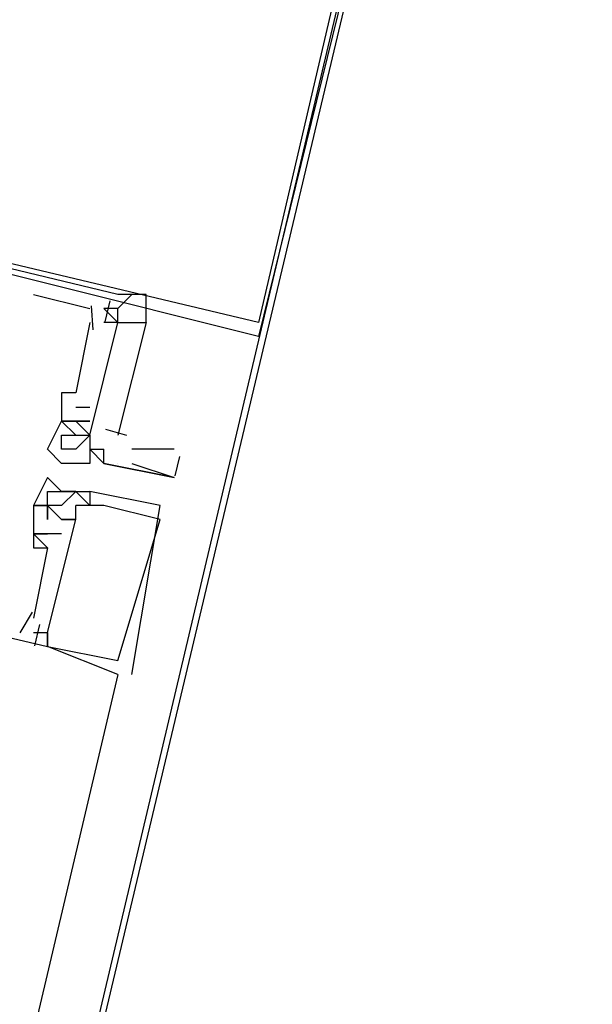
# Model space of a CAD drawing. Header units: feet. Extents: x -79 to 198, y -22 to 181.
# Tile 252 of 256: x 102.454 to 102.996, y 155.519 to 156.451. Entities that reach past the tile are written whole.
import ezdxf

# ---------------------------------------------------------------- set-up
doc = ezdxf.new("R2010")
doc.units = ezdxf.units.FT
doc.layers.add('A-LINEA', color=7, linetype='CONTINUOUS')

msp = doc.modelspace()

# ---------------------------------------------------------------- linework, layer by layer
at = {"layer": 'A-LINEA'}
for p, q in [((102.88, 156.9644), (100.9867, 148.9911)), ((102.4667, 156.1911), (102.52, 156.1778)), ((102.4667, 156.1911), (102.4667, 156.1911)), ((102.4667, 156.1911), (102.52, 156.1778)), ((102.4667, 156.1911), (102.4667, 156.1911)), ((102.4667, 156.1911), (102.52, 156.1778)), ((102.4667, 156.1911), (102.4667, 156.1911)), ((102.5467, 156.1911), (102.5467, 156.1911)), ((102.5467, 156.1778), (102.56, 156.1911)), ((102.5467, 156.1911), (102.5467, 156.1911)), ((102.5467, 156.1778), (102.56, 156.1911)), ((102.5467, 156.1911), (102.5467, 156.1911)), ((102.5467, 156.1778), (102.56, 156.1911)), ((102.5467, 156.1911), (102.5467, 156.1911)), ((102.56, 156.1911), (102.56, 156.1911)), ((102.56, 156.1911), (102.56, 156.1911)), ((102.56, 156.1911), (102.56, 156.1911)), ((102.52, 156.1778), (102.52, 156.1778)), ((102.52, 156.1778), (102.52, 156.1778)), ((102.52, 156.1778), (102.52, 156.1778)), ((102.5213, 156.1803), (102.5229, 156.1576)), ((102.5213, 156.1803), (102.5229, 156.1576)), ((102.5213, 156.1803), (102.5229, 156.1576)), ((102.539, 156.1851), (102.5343, 156.1651)), ((102.539, 156.1851), (102.5343, 156.1651)), ((102.539, 156.1851), (102.5343, 156.1651)), ((102.5467, 156.1778), (102.5467, 156.1778)), ((102.5467, 156.1778), (102.5467, 156.1778)), ((102.5467, 156.1778), (102.5467, 156.1778)), ((102.52, 156.1644), (102.5067, 156.0978)), ((102.52, 156.1644), (102.5067, 156.0978)), ((102.52, 156.1644), (102.5067, 156.0978)), ((102.52, 156.1644), (102.52, 156.1644)), ((102.52, 156.1644), (102.52, 156.1644)), ((102.52, 156.1644), (102.52, 156.1644)), ((102.5333, 156.1644), (102.5333, 156.1644)), ((102.5333, 156.1644), (102.5333, 156.1644)), ((102.5333, 156.1644), (102.5333, 156.1644)), ((102.5467, 156.1644), (102.5467, 156.1644)), ((102.5467, 156.1644), (102.5467, 156.1644)), ((102.5467, 156.1644), (102.5467, 156.1644)), ((102.4933, 156.0978), (102.4933, 156.0978)), ((102.4933, 156.0978), (102.4933, 156.0978)), ((102.4933, 156.0978), (102.4933, 156.0978)), ((102.5067, 156.0978), (102.5067, 156.0978)), ((102.5067, 156.0978), (102.5067, 156.0978)), ((102.5067, 156.0978), (102.5067, 156.0978)), ((102.5067, 156.0844), (102.52, 156.0844)), ((102.5067, 156.0844), (102.5067, 156.0844)), ((102.5067, 156.0844), (102.52, 156.0844)), ((102.5067, 156.0844), (102.5067, 156.0844)), ((102.5067, 156.0844), (102.52, 156.0844)), ((102.5067, 156.0844), (102.5067, 156.0844)), ((102.52, 156.0844), (102.52, 156.0844)), ((102.52, 156.0844), (102.52, 156.0844)), ((102.52, 156.0844), (102.52, 156.0844)), ((102.4933, 156.0711), (102.4933, 156.0711)), ((102.4933, 156.0711), (102.4933, 156.0711)), ((102.4933, 156.0711), (102.4933, 156.0711)), ((102.4933, 156.0711), (102.4933, 156.0711)), ((102.4933, 156.0711), (102.4933, 156.0711)), ((102.4933, 156.0711), (102.4933, 156.0711)), ((102.4933, 156.0711), (102.4933, 156.0711)), ((102.5067, 156.0711), (102.5067, 156.0711)), ((102.5067, 156.0711), (102.5067, 156.0711)), ((102.5067, 156.0711), (102.5067, 156.0711)), ((102.5067, 156.0711), (102.5067, 156.0711)), ((102.5067, 156.0711), (102.5067, 156.0711)), ((102.5067, 156.0711), (102.5067, 156.0711)), ((102.5067, 156.0711), (102.5067, 156.0711)), ((102.5067, 156.0711), (102.5067, 156.0711)), ((102.5067, 156.0711), (102.5067, 156.0711)), ((102.5067, 156.0711), (102.5067, 156.0711)), ((102.5067, 156.0711), (102.5067, 156.0711)), ((102.5067, 156.0711), (102.5067, 156.0711)), ((102.5067, 156.0711), (102.5067, 156.0711)), ((102.5067, 156.0711), (102.5067, 156.0711)), ((102.5067, 156.0711), (102.5067, 156.0711)), ((102.52, 156.0711), (102.52, 156.0711)), ((102.52, 156.0711), (102.52, 156.0711)), ((102.52, 156.0711), (102.52, 156.0711)), ((102.52, 156.0711), (102.52, 156.0711)), ((102.52, 156.0711), (102.52, 156.0711)), ((102.52, 156.0711), (102.52, 156.0711)), ((102.52, 156.0711), (102.52, 156.0711)), ((102.52, 156.0711), (102.52, 156.0711)), ((102.52, 156.0711), (102.52, 156.0711)), ((102.4933, 156.0578), (102.4933, 156.0578)), ((102.4933, 156.0578), (102.4933, 156.0578)), ((102.5067, 156.0578), (102.5067, 156.0578)), ((102.52, 156.0578), (102.52, 156.0578)), ((102.52, 156.0578), (102.52, 156.0578)), ((102.52, 156.0578), (102.52, 156.0578)), ((102.52, 156.0578), (102.52, 156.0578)), ((102.52, 156.0578), (102.52, 156.0578)), ((102.5348, 156.0634), (102.5547, 156.0578)), ((102.5348, 156.0634), (102.5547, 156.0578)), ((102.5348, 156.0634), (102.5547, 156.0578)), ((102.48, 156.0444), (102.48, 156.0444)), ((102.4933, 156.0444), (102.4933, 156.0444)), ((102.5067, 156.0444), (102.5067, 156.0444)), ((102.52, 156.0444), (102.52, 156.0444)), ((102.52, 156.0444), (102.52, 156.0444)), ((102.5333, 156.0444), (102.5333, 156.0444)), ((102.5333, 156.0444), (102.5333, 156.0444)), ((102.56, 156.0444), (102.56, 156.0444)), ((102.6, 156.0444), (102.56, 156.0444)), ((102.4933, 156.0311), (102.4933, 156.0311)), ((102.52, 156.0311), (102.52, 156.0311)), ((102.5333, 156.0311), (102.5333, 156.0311)), ((102.5333, 156.0311), (102.5333, 156.0311)), ((102.5467, 156.0311), (102.5467, 156.0311)), ((102.56, 156.0311), (102.6, 156.0178)), ((102.605, 156.0377), (102.6007, 156.0194)), ((102.48, 156.0178), (102.48, 156.0178)), ((102.48, 156.0178), (102.48, 156.0178)), ((102.48, 156.0178), (102.48, 156.0178)), ((102.6, 156.0178), (102.6, 156.0178)), ((102.48, 156.0044), (102.48, 156.0044)), ((102.48, 156.0044), (102.48, 156.0044)), ((102.48, 156.0044), (102.48, 156.0044)), ((102.4933, 156.0044), (102.4933, 156.0044)), ((102.4933, 156.0044), (102.4933, 156.0044)), ((102.4933, 156.0044), (102.4933, 156.0044)), ((102.5067, 156.0044), (102.5067, 156.0044)), ((102.5067, 156.0044), (102.5067, 156.0044)), ((102.5067, 156.0044), (102.5067, 156.0044)), ((102.5067, 156.0044), (102.5067, 156.0044)), ((102.5067, 156.0044), (102.5067, 156.0044)), ((102.5067, 156.0044), (102.5067, 156.0044)), ((102.5067, 156.0044), (102.5067, 156.0044)), ((102.5067, 156.0044), (102.5067, 156.0044)), ((102.5067, 156.0044), (102.5067, 156.0044)), ((102.52, 156.0044), (102.52, 156.0044)), ((102.52, 156.0044), (102.52, 156.0044)), ((102.52, 156.0044), (102.52, 156.0044)), ((102.52, 156.0044), (102.52, 156.0044)), ((102.52, 156.0044), (102.52, 156.0044)), ((102.52, 156.0044), (102.52, 156.0044)), ((102.4667, 155.9911), (102.4667, 155.9911)), ((102.4667, 155.9911), (102.4667, 155.9911)), ((102.4667, 155.9911), (102.4667, 155.9911)), ((102.4667, 155.9911), (102.4667, 155.9911)), ((102.4667, 155.9911), (102.4667, 155.9911)), ((102.4667, 155.9911), (102.4667, 155.9911)), ((102.48, 155.9911), (102.48, 155.9911)), ((102.48, 155.9911), (102.48, 155.9911)), ((102.48, 155.9911), (102.48, 155.9911)), ((102.48, 155.9911), (102.48, 155.9911)), ((102.48, 155.9911), (102.48, 155.9911)), ((102.48, 155.9911), (102.48, 155.9911)), ((102.48, 155.9911), (102.48, 155.9911)), ((102.48, 155.9911), (102.48, 155.9911)), ((102.48, 155.9911), (102.48, 155.9911)), ((102.48, 155.9911), (102.48, 155.9911)), ((102.48, 155.9911), (102.48, 155.9911)), ((102.48, 155.9911), (102.48, 155.9911)), ((102.4933, 155.9911), (102.4933, 155.9911)), ((102.4933, 155.9911), (102.4933, 155.9911)), ((102.4933, 155.9911), (102.4933, 155.9911)), ((102.5067, 155.9911), (102.5067, 155.9911)), ((102.5067, 155.9911), (102.5067, 155.9911)), ((102.5067, 155.9911), (102.5067, 155.9911)), ((102.52, 155.9911), (102.52, 155.9911)), ((102.52, 155.9911), (102.52, 155.9911)), ((102.52, 155.9911), (102.52, 155.9911)), ((102.5333, 155.9911), (102.5333, 155.9911)), ((102.5333, 155.9911), (102.5333, 155.9911)), ((102.5333, 155.9911), (102.5333, 155.9911)), ((102.5867, 155.9911), (102.5867, 155.9911)), ((102.5867, 155.9911), (102.5867, 155.9911)), ((102.5867, 155.9911), (102.5867, 155.9911)), ((102.48, 155.9778), (102.48, 155.9778)), ((102.48, 155.9778), (102.48, 155.9778)), ((102.48, 155.9778), (102.48, 155.9778)), ((102.48, 155.9778), (102.48, 155.9778)), ((102.48, 155.9778), (102.48, 155.9778)), ((102.48, 155.9778), (102.48, 155.9778)), ((102.4933, 155.9778), (102.4933, 155.9778)), ((102.4933, 155.9778), (102.4933, 155.9778)), ((102.4933, 155.9778), (102.4933, 155.9778)), ((102.4933, 155.9778), (102.4933, 155.9778)), ((102.4933, 155.9778), (102.4933, 155.9778)), ((102.4933, 155.9778), (102.4933, 155.9778)), ((102.5067, 155.9778), (102.5067, 155.9778)), ((102.5067, 155.9778), (102.5067, 155.9778)), ((102.5067, 155.9778), (102.5067, 155.9778)), ((102.5067, 155.9778), (102.5067, 155.9778)), ((102.5067, 155.9778), (102.5067, 155.9778)), ((102.5067, 155.9778), (102.5067, 155.9778)), ((102.5867, 155.9778), (102.5867, 155.9778)), ((102.5867, 155.9778), (102.5867, 155.9778)), ((102.5867, 155.9778), (102.5867, 155.9778)), ((102.4667, 155.9644), (102.4667, 155.9644)), ((102.4667, 155.9644), (102.4667, 155.9644)), ((102.4667, 155.9644), (102.4667, 155.9644)), ((102.4667, 155.9644), (102.4667, 155.9644)), ((102.4667, 155.9644), (102.4667, 155.9644)), ((102.4667, 155.9644), (102.4667, 155.9644)), ((102.4933, 155.9644), (102.48, 155.9644)), ((102.48, 155.9644), (102.48, 155.9644)), ((102.48, 155.9644), (102.48, 155.9644)), ((102.48, 155.9644), (102.48, 155.9644)), ((102.48, 155.9644), (102.48, 155.9644)), ((102.4933, 155.9644), (102.48, 155.9644)), ((102.48, 155.9644), (102.48, 155.9644)), ((102.48, 155.9644), (102.48, 155.9644)), ((102.48, 155.9644), (102.48, 155.9644)), ((102.48, 155.9644), (102.48, 155.9644)), ((102.4933, 155.9644), (102.48, 155.9644)), ((102.48, 155.9644), (102.48, 155.9644)), ((102.48, 155.9644), (102.48, 155.9644)), ((102.48, 155.9644), (102.48, 155.9644)), ((102.48, 155.9644), (102.48, 155.9644)), ((102.4933, 155.9644), (102.4933, 155.9644)), ((102.4933, 155.9644), (102.4933, 155.9644)), ((102.4933, 155.9644), (102.4933, 155.9644)), ((102.4667, 155.9511), (102.4667, 155.9511)), ((102.4667, 155.9511), (102.4667, 155.9511)), ((102.4667, 155.9511), (102.4667, 155.9511)), ((102.48, 155.9511), (102.48, 155.9511)), ((102.48, 155.9511), (102.48, 155.9511)), ((102.48, 155.9511), (102.48, 155.9511)), ((102.48, 155.9511), (102.48, 155.9511)), ((102.48, 155.9511), (102.48, 155.9511)), ((102.48, 155.9511), (102.48, 155.9511)), ((102.4655, 155.8902), (102.4539, 155.8707)), ((102.4655, 155.8902), (102.4539, 155.8707)), ((102.4655, 155.8902), (102.4539, 155.8707)), ((102.4667, 155.8844), (102.4667, 155.8844)), ((102.4667, 155.8844), (102.4667, 155.8844)), ((102.4667, 155.8844), (102.4667, 155.8844)), ((102.4667, 155.8711), (102.4667, 155.8711)), ((102.4667, 155.8711), (102.4667, 155.8711)), ((102.4667, 155.8711), (102.4667, 155.8711)), ((102.4723, 155.8784), (102.4676, 155.8584)), ((102.4723, 155.8784), (102.4676, 155.8584)), ((102.4723, 155.8784), (102.4676, 155.8584)), ((102.48, 155.8711), (102.48, 155.8711)), ((102.48, 155.8711), (102.48, 155.8711)), ((102.48, 155.8711), (102.48, 155.8711)), ((102.48, 155.8711), (102.48, 155.8711)), ((102.48, 155.8711), (102.48, 155.8711)), ((102.48, 155.8711), (102.48, 155.8711)), ((102.4667, 155.8578), (102.4667, 155.8578)), ((102.4667, 155.8578), (102.4667, 155.8578)), ((102.4667, 155.8578), (102.4667, 155.8578)), ((102.4667, 155.8578), (102.4667, 155.8578)), ((102.4667, 155.8578), (102.4667, 155.8578)), ((102.4667, 155.8578), (102.4667, 155.8578)), ((102.48, 155.8578), (102.48, 155.8578)), ((102.48, 155.8578), (102.48, 155.8578)), ((102.48, 155.8578), (102.48, 155.8578)), ((102.48, 155.8578), (102.48, 155.8578)), ((102.48, 155.8578), (102.48, 155.8578)), ((102.48, 155.8578), (102.48, 155.8578)), ((102.48, 155.8578), (102.48, 155.8578)), ((102.48, 155.8578), (102.48, 155.8578)), ((102.48, 155.8578), (102.48, 155.8578)), ((102.5467, 155.8444), (102.5467, 155.8444)), ((102.5467, 155.8444), (102.5467, 155.8444)), ((102.5467, 155.8444), (102.5467, 155.8444)), ((102.5467, 155.8311), (101.0133, 149.3378)), ((102.5467, 155.8311), (102.5467, 155.8311)), ((102.5467, 155.8311), (102.5467, 155.8311)), ((102.5467, 155.8311), (102.5467, 155.8311)), ((102.56, 155.8311), (102.56, 155.8311)), ((102.56, 155.8311), (102.56, 155.8311)), ((102.56, 155.8311), (102.56, 155.8311))]:
    msp.add_line(p, q, dxfattribs=at)
for points in [[(103.1067, 159.3911), (103.0667, 159.2178), (102.5733, 157.1111), (102.8667, 156.9378), (100.9867, 148.9911), (103.5867, 148.3778), (103.4267, 147.7244), (111.4267, 145.8444), (113.8133, 145.2711), (117.8667, 144.3111), (114.9067, 131.8311), (119.4533, 130.7511), (119.2933, 130.0978), (122, 129.4578), (128.0267, 128.0444), (124.1867, 111.8044), (124.44, 111.7378), (125.7867, 111.4178), (129.48, 110.5511), (135.96, 109.0178), (135.88, 108.6844), (141.96, 107.2578)], [(103.1067, 159.3911), (103.0667, 159.2178), (102.5733, 157.1111), (102.8667, 156.9378), (100.9867, 148.9911), (103.5867, 148.3778), (103.4267, 147.7244), (111.4267, 145.8444), (113.8133, 145.2711), (117.8667, 144.3111), (114.9067, 131.8311), (119.4533, 130.7511), (119.2933, 130.0978), (122, 129.4578), (128.0267, 128.0444), (124.1867, 111.8044), (124.44, 111.7378), (125.7867, 111.4178), (129.48, 110.5511), (135.96, 109.0178), (135.88, 108.6844), (141.96, 107.2578)], [(102, 156.6844), (102.3333, 157.2711), (102.88, 156.9644), (102.68, 156.1511), (101.88, 156.3511), (101.92, 156.5511), (102, 156.6844)], [(102.0133, 156.6844), (102.3333, 157.2578), (102.8667, 156.9644), (102.68, 156.1644), (101.8933, 156.3511), (101.9333, 156.5378), (102.0133, 156.6844)], [(102.5467, 156.1911), (101.88, 156.3511), (101.84, 156.1911), (101.8533, 156.1911), (101.84, 156.1111), (101.8667, 156.0978)], [(102.5467, 156.1911), (101.88, 156.3511), (101.84, 156.1911), (101.8533, 156.1911), (101.84, 156.1111), (101.8667, 156.0978)], [(102.5467, 156.1911), (101.88, 156.3511), (101.84, 156.1911), (101.8533, 156.1911), (101.84, 156.1111), (101.8667, 156.0978)], [(102.56, 156.1911), (102.5467, 156.1778), (102.5333, 156.1778), (102.5467, 156.1644), (102.5467, 156.1778)], [(102.5467, 156.1644), (102.5733, 156.1644), (102.5733, 156.1911), (102.5467, 156.1911)], [(101.8267, 156.1644), (101.8, 156.0178), (102.48, 155.8578)], [(101.8267, 156.1644), (101.8, 156.0178), (102.48, 155.8578)], [(101.8267, 156.1644), (101.8, 156.0178), (102.48, 155.8578)], [(102.5067, 156.0711), (102.52, 156.0578), (102.5467, 156.1644), (102.5333, 156.1644)], [(102.5067, 156.0711), (102.52, 156.0578), (102.5467, 156.1644), (102.5333, 156.1644)], [(102.5067, 156.0711), (102.52, 156.0578), (102.5467, 156.1644), (102.5333, 156.1644)], [(102.52, 156.0578), (102.5467, 156.1644), (102.5733, 156.1644), (102.5467, 156.0578)], [(102.52, 156.0578), (102.5467, 156.1644), (102.5733, 156.1644), (102.5467, 156.0578)], [(102.52, 156.0578), (102.5467, 156.1644), (102.5733, 156.1644), (102.5467, 156.0578)], [(102.5067, 156.0978), (102.4933, 156.0978), (102.4933, 156.0711), (102.5067, 156.0711), (102.4933, 156.0711), (102.5067, 156.0711), (102.5067, 156.0711)], [(102.5067, 156.0978), (102.4933, 156.0978), (102.4933, 156.0711), (102.5067, 156.0711), (102.4933, 156.0711), (102.5067, 156.0711), (102.5067, 156.0711)], [(102.5067, 156.0978), (102.4933, 156.0978), (102.4933, 156.0711), (102.5067, 156.0711), (102.4933, 156.0711), (102.5067, 156.0711), (102.5067, 156.0711)], [(102.5333, 156.0311), (102.6, 156.0178), (102.6, 156.0178), (102.5333, 156.0311), (102.52, 156.0444), (102.52, 156.0311), (102.4933, 156.0311), (102.48, 156.0444), (102.4933, 156.0711), (102.4933, 156.0711), (102.4933, 156.0711), (102.4933, 156.0711), (102.5067, 156.0578), (102.5067, 156.0578)], [(102.52, 156.0711), (102.5067, 156.0711), (102.52, 156.0711)], [(102.52, 156.0711), (102.5067, 156.0711), (102.52, 156.0711)], [(102.52, 156.0711), (102.5067, 156.0711), (102.52, 156.0711)], [(102.4933, 156.0578), (102.52, 156.0578), (102.5067, 156.0444), (102.4933, 156.0444), (102.4933, 156.0578)], [(102.52, 156.0578), (102.52, 156.0444), (102.52, 156.0444), (102.5333, 156.0444)], [(102.5333, 156.0311), (102.5333, 156.0444), (102.5333, 156.0444)], [(102.5067, 156.0044), (102.4933, 156.0044), (102.48, 156.0178), (102.4667, 155.9911), (102.48, 155.9911), (102.48, 155.9911), (102.48, 155.9778), (102.48, 155.9778), (102.48, 155.9778)], [(102.5067, 156.0044), (102.4933, 156.0044), (102.48, 156.0178), (102.4667, 155.9911), (102.48, 155.9911), (102.48, 155.9911), (102.48, 155.9778), (102.48, 155.9778), (102.48, 155.9778)], [(102.5067, 156.0044), (102.4933, 156.0044), (102.48, 156.0178), (102.4667, 155.9911), (102.48, 155.9911), (102.48, 155.9911), (102.48, 155.9778), (102.48, 155.9778), (102.48, 155.9778)], [(102.4933, 155.9911), (102.48, 155.9911), (102.48, 156.0044), (102.5067, 156.0044), (102.4933, 155.9911)], [(102.4933, 155.9911), (102.48, 155.9911), (102.48, 156.0044), (102.5067, 156.0044), (102.4933, 155.9911)], [(102.4933, 155.9911), (102.48, 155.9911), (102.48, 156.0044), (102.5067, 156.0044), (102.4933, 155.9911)], [(102.56, 155.8311), (102.5867, 155.9911), (102.52, 156.0044), (102.52, 155.9911), (102.5067, 156.0044), (102.52, 156.0044)], [(102.56, 155.8311), (102.5867, 155.9911), (102.52, 156.0044), (102.52, 155.9911), (102.5067, 156.0044), (102.52, 156.0044)], [(102.56, 155.8311), (102.5867, 155.9911), (102.52, 156.0044), (102.52, 155.9911), (102.5067, 156.0044), (102.52, 156.0044)], [(102.48, 155.9778), (102.48, 155.9911), (102.4667, 155.9911), (102.4667, 155.9511), (102.48, 155.9511), (102.4667, 155.8844)], [(102.48, 155.9778), (102.48, 155.9911), (102.4667, 155.9911), (102.4667, 155.9511), (102.48, 155.9511), (102.4667, 155.8844)], [(102.48, 155.9778), (102.48, 155.9911), (102.4667, 155.9911), (102.4667, 155.9511), (102.48, 155.9511), (102.4667, 155.8844)], [(102.5467, 155.8311), (102.5467, 155.8311), (102.48, 155.8578), (102.48, 155.8711), (102.48, 155.8578), (102.5467, 155.8444), (102.5467, 155.8444), (102.5867, 155.9778), (102.5867, 155.9778), (102.5333, 155.9911), (102.5333, 155.9911), (102.5333, 155.9911), (102.5333, 155.9911), (102.5067, 155.9911), (102.5067, 155.9911)], [(102.48, 155.9911), (102.4933, 155.9778), (102.4933, 155.9778), (102.5067, 155.9778), (102.5067, 155.9911)], [(102.5467, 155.8311), (102.5467, 155.8311), (102.48, 155.8578), (102.48, 155.8711), (102.48, 155.8578), (102.5467, 155.8444), (102.5467, 155.8444), (102.5867, 155.9778), (102.5867, 155.9778), (102.5333, 155.9911), (102.5333, 155.9911), (102.5333, 155.9911), (102.5333, 155.9911), (102.5067, 155.9911), (102.5067, 155.9911)], [(102.48, 155.9911), (102.4933, 155.9778), (102.4933, 155.9778), (102.5067, 155.9778), (102.5067, 155.9911)], [(102.5467, 155.8311), (102.5467, 155.8311), (102.48, 155.8578), (102.48, 155.8711), (102.48, 155.8578), (102.5467, 155.8444), (102.5467, 155.8444), (102.5867, 155.9778), (102.5867, 155.9778), (102.5333, 155.9911), (102.5333, 155.9911), (102.5333, 155.9911), (102.5333, 155.9911), (102.5067, 155.9911), (102.5067, 155.9911)], [(102.48, 155.9911), (102.4933, 155.9778), (102.4933, 155.9778), (102.5067, 155.9778), (102.5067, 155.9911)], [(102.4667, 155.8711), (102.48, 155.8711), (102.5067, 155.9778), (102.4933, 155.9778)], [(102.4667, 155.8711), (102.48, 155.8711), (102.5067, 155.9778), (102.4933, 155.9778)], [(102.4667, 155.8711), (102.48, 155.8711), (102.5067, 155.9778), (102.4933, 155.9778)], [(102.48, 155.9511), (102.4667, 155.9644), (102.48, 155.9644), (102.4667, 155.9644)], [(102.48, 155.9511), (102.4667, 155.9644), (102.48, 155.9644), (102.4667, 155.9644)], [(102.48, 155.9511), (102.4667, 155.9644), (102.48, 155.9644), (102.4667, 155.9644)]]:
    msp.add_lwpolyline(points, dxfattribs=at)

doc.saveas('drawing.dxf')
